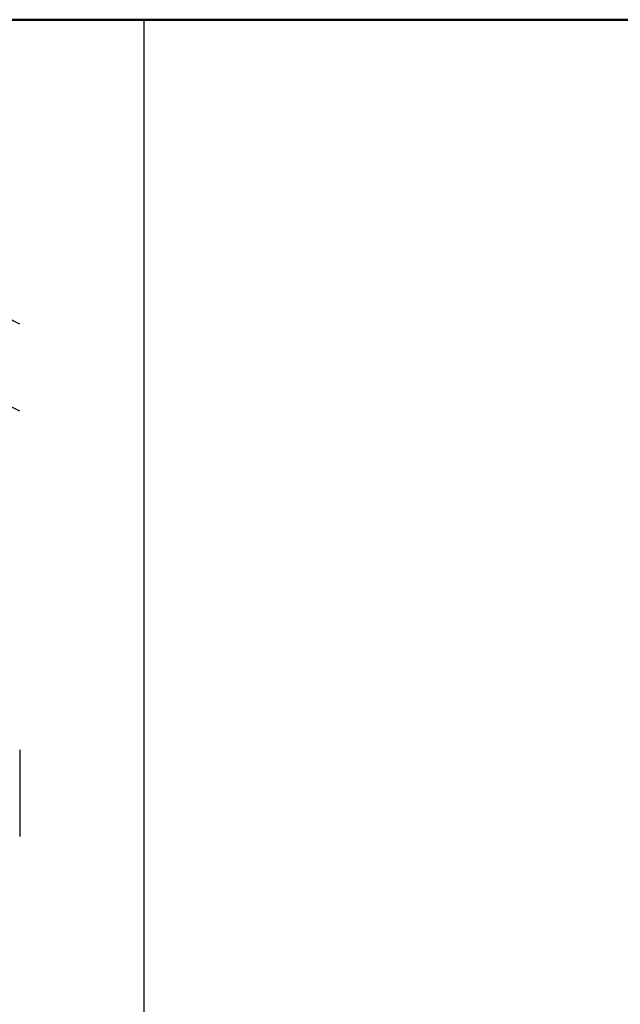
# Model space of a CAD drawing. Extents: x 34439 to 126910, y -74890 to 17912.
# Tile 163 of 256: x 121889.51 to 121890.74, y -48994.5 to -48992.49. Entities that reach past the tile are written whole.
import ezdxf

# ---------------------------------------------------------------- set-up
doc = ezdxf.new("R2010")
doc.units = 0
doc.header["$MEASUREMENT"] = 0
doc.linetypes.add('DASHDOT', pattern=[8.5, 4, -2, 0.5, -2])
doc.layers.add('gaz', color=1, linetype='Continuous', lineweight=30)
doc.layers.add('inst-gaz-rury', color=50, linetype='Continuous', lineweight=50)
for name, color, linetype in [('LC-002-002-----0', 2, 'DASHDOT'), ('LC-007-002-----0', 1, 'Continuous'), ('LC-010-002-----0', 1, 'Continuous')]:
    doc.layers.add(name, color=color, linetype=linetype)

# ---------------------------------------------------------------- blocks, each defined once
blk = doc.blocks.new('kdk dn40 pn50')
at = {"layer": 'LC-002-002-----0', "color": 3}
blk.add_line((16.426, -29.82), (16.426, -33.36), dxfattribs=at)
for centre, start, end in [((-7.396, -56.233), 61.4552, 108.5761), ((-7.396, -56.233), 61.4552, 71.3276), ((-7.396, -59.773), 61.4552, 118.5448), ((-7.396, 13.973), 241.4552, 298.5448), ((-7.396, 13.973), 241.4552, 298.5448), ((-7.396, 10.433), 241.4552, 298.5448), ((-7.396, 10.433), 288.6724, 298.5448)]:
    blk.add_arc(centre, 49.853, start, end, dxfattribs=at)
at = {"layer": 'LC-007-002-----0'}
blk.add_line((21.5, -71), (21.5, 0), dxfattribs=at)
at = {"layer": 'LC-010-002-----0', "color": 2, "linetype": 'DASHDOT'}
blk.add_line((-120.5, 0), (120.5, 0), dxfattribs=at)

msp = doc.modelspace()

# ---------------------------------------------------------------- linework, layer by layer
at = {"layer": 'gaz', "linetype": 'Continuous'}
msp.add_line((121864.1198, -48992.4868), (121894.5113, -48992.4868), dxfattribs=at)
at = {"layer": 'inst-gaz-rury', "ltscale": 50}
msp.add_line((121873.4415, -48992.4868), (121894.5113, -48992.4868), dxfattribs=at)

# ---------------------------------------------------------------- block references
at = {"layer": 'gaz', "linetype": 'Continuous', "xscale": 0.05, "yscale": 0.05}
msp.add_blockref('kdk dn40 pn50', (121888.6891, -48992.4868), dxfattribs=at)

doc.saveas('drawing.dxf')
